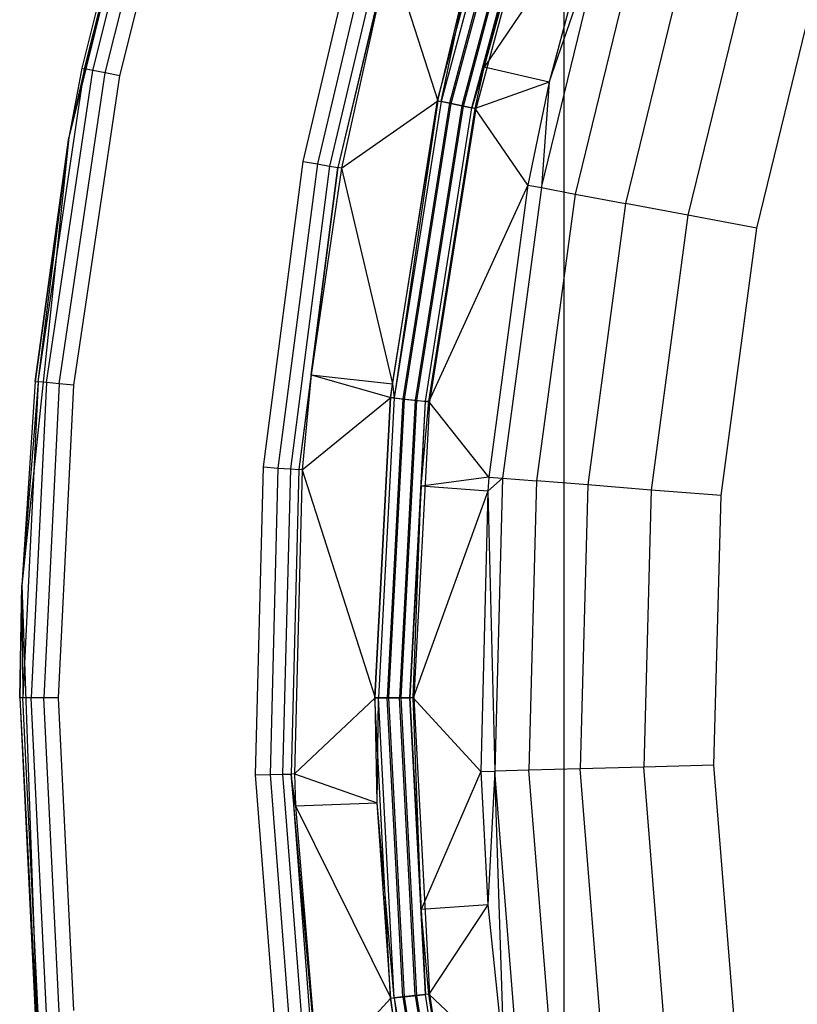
# Model space of a CAD drawing. Extents: x 0.04 to 8.34, y -4.15 to 4.15.
# Tile 12 of 34: x 0.04 to 1.04, y -0.39 to 0.87. Entities that reach past the tile are written whole.
import ezdxf

# ---------------------------------------------------------------- set-up
doc = ezdxf.new("R2010")
doc.units = 0
doc.header["$LTSCALE"] = 2.54
doc.layers.get('0').update_dxf_attribs({"color": 13, "linetype": 'CONTINUOUS'})

# ---------------------------------------------------------------- blocks, each defined once
blk = doc.blocks.new('MONOO_STL')
at = {"color": 0}
for p, q in [((0.2445, 1.2824, 4.3853), (0.1044, 0.7206, 4.3853)), ((0.2445, 1.2824, 4.3853), (0.1044, 0.7206, 4.3853)), ((0.2201, 1.2047, 4.3353), (0.1044, 0.7206, 4.3853)), ((0.2201, 1.2047, 4.3353), (0.1044, 0.7206, 4.3853)), ((0.2201, 1.2047, 4.3353), (0.1211, 0.8096, 4.3353)), ((0.2201, 1.2047, 4.3353), (0.1211, 0.8096, 4.3353)), ((0.1248, 0.8089, 4.3162), (0.2237, 1.2036, 4.3162)), ((0.1248, 0.8089, 4.3162), (0.2237, 1.2036, 4.3162)), ((0.1355, 0.8068, 4.2999), (0.2341, 1.2004, 4.2999)), ((0.1355, 0.8068, 4.2999), (0.2341, 1.2004, 4.2999)), ((0.1514, 0.8036, 4.2891), (0.2496, 1.1957, 4.2891)), ((0.1514, 0.8036, 4.2891), (0.2496, 1.1957, 4.2891)), ((0.1701, 0.7999, 4.2853), (0.2679, 1.1902, 4.2853)), ((0.1701, 0.7999, 4.2853), (0.2679, 1.1902, 4.2853)), ((0.6783, 1.1415, 4.2853), (0.5782, 0.768, 4.2853)), ((0.6783, 1.1415, 4.2853), (0.5782, 0.768, 4.2853)), ((0.6834, 1.1398, 6.8559), (0.5834, 0.7669, 6.8559)), ((0.6834, 1.1398, 6.8559), (0.5834, 0.7669, 6.8559)), ((0.6938, 1.1364, 6.8714), (0.5942, 0.7646, 6.8714)), ((0.6938, 1.1364, 6.8714), (0.5942, 0.7646, 6.8714)), ((0.5964, 0.7641, 4.2889), (0.696, 1.1357, 4.2889)), ((0.5964, 0.7641, 4.2889), (0.696, 1.1357, 4.2889)), ((0.709, 1.1315, 6.8817), (0.6098, 0.7613, 6.8817)), ((0.709, 1.1315, 6.8817), (0.6098, 0.7613, 6.8817)), ((0.612, 0.7608, 4.2992), (0.7112, 1.1308, 4.2992)), ((0.612, 0.7608, 4.2992), (0.7112, 1.1308, 4.2992)), ((0.6227, 0.7585, 4.3147), (0.7216, 1.1274, 4.3147)), ((0.6227, 0.7585, 4.3147), (0.7216, 1.1274, 4.3147)), ((0.7258, 1.126, 4.3331), (0.6227, 0.7585, 4.3147)), ((0.7258, 1.126, 4.3331), (0.6227, 0.7585, 4.3147)), ((0.7267, 1.1257, 6.8853), (0.628, 0.7574, 6.8853)), ((0.7267, 1.1257, 6.8853), (0.628, 0.7574, 6.8853)), ((0.6388, 0.8108, 4.3331), (0.7258, 1.126, 4.3331)), ((0.6388, 0.8108, 4.3331), (0.7258, 1.126, 4.3331)), ((0.4058, 0.6898, 4.3853), (0.4968, 1.0754, 4.3853)), ((0.4058, 0.6898, 4.3853), (0.4968, 1.0754, 4.3853)), ((0.5147, 1.0702, 4.3889), (0.4242, 0.6865, 4.3889)), ((0.5147, 1.0702, 4.3889), (0.4242, 0.6865, 4.3889)), ((0.53, 1.0658, 4.3992), (0.4398, 0.6836, 4.3992)), ((0.53, 1.0658, 4.3992), (0.4398, 0.6836, 4.3992)), ((0.5406, 1.0627, 4.4147), (0.4506, 0.6817, 4.4147)), ((0.5406, 1.0627, 4.4147), (0.4506, 0.6817, 4.4147)), ((0.7414, -1.05, 6.8853), (0.7414, 1.05, 6.8853)), ((0.7414, -1.05, 8.2853), (0.7414, 1.05, 8.2853)), ((0.7414, -1.05, 6.8853), (0.7414, 1.05, 6.8853)), ((0.7414, -1.05, 8.2853), (0.7414, 1.05, 8.2853)), ((0.7847, 1.0272, 6.2984), (0.6388, 0.8108, 4.3331)), ((0.7847, 1.0272, 6.2984), (0.6388, 0.8108, 4.3331)), ((0.7847, 1.0272, 6.2984), (0.7224, 0.7918, 6.2984)), ((0.7847, 1.0272, 6.2984), (0.7224, 0.7918, 6.2984)), ((0.7123, 0.656, 6.3879), (0.8018, 1.0221, 6.3879)), ((0.7123, 0.656, 6.3879), (0.8018, 1.0221, 6.3879)), ((0.7224, 0.7918, 6.2984), (0.8018, 1.0221, 6.3879)), ((0.7224, 0.7918, 6.2984), (0.8018, 1.0221, 6.3879)), ((0.8438, 1.0094, 6.4679), (0.7555, 0.6478, 6.4679)), ((0.8438, 1.0094, 6.4679), (0.7555, 0.6478, 6.4679)), ((0.9069, 0.9904, 6.531), (0.8203, 0.6356, 6.531)), ((0.9069, 0.9904, 6.531), (0.8203, 0.6356, 6.531)), ((0.9853, 0.9667, 6.5714), (0.9007, 0.6205, 6.5714)), ((0.9853, 0.9667, 6.5714), (0.9007, 0.6205, 6.5714)), ((0.5169, 0.9606, 4.4331), (0.4506, 0.6817, 4.4147)), ((0.5169, 0.9606, 4.4331), (0.4506, 0.6817, 4.4147)), ((0.5169, 0.9606, 4.4331), (0.455, 0.6809, 4.4331)), ((0.5169, 0.9606, 4.4331), (0.455, 0.6809, 4.4331)), ((0.5169, 0.9606, 4.4331), (0.5791, 0.7678, 6.8375)), ((0.5169, 0.9606, 4.4331), (0.5791, 0.7678, 6.8375)), ((0.9894, 0.6037, 6.5853), (1.0717, 0.9407, 6.5853)), ((0.9894, 0.6037, 6.5853), (1.0717, 0.9407, 6.5853)), ((0.5791, 0.7678, 6.8375), (0.6185, 0.9341, 6.8375)), ((0.5791, 0.7678, 6.8375), (0.6185, 0.9341, 6.8375)), ((0.5834, 0.7669, 6.8559), (0.6185, 0.9341, 6.8375)), ((0.5834, 0.7669, 6.8559), (0.6185, 0.9341, 6.8375)), ((0.6388, 0.8108, 4.3331), (0.6227, 0.7585, 4.3147)), ((0.6388, 0.8108, 4.3331), (0.6227, 0.7585, 4.3147)), ((0.6271, 0.7576, 4.3331), (0.6388, 0.8108, 4.3331)), ((0.6271, 0.7576, 4.3331), (0.6388, 0.8108, 4.3331)), ((0.7224, 0.7918, 6.2984), (0.6388, 0.8108, 4.3331)), ((0.7224, 0.7918, 6.2984), (0.6388, 0.8108, 4.3331)), ((0.0651, 0.4064, 4.3162), (0.1248, 0.8089, 4.3162)), ((0.0651, 0.4064, 4.3162), (0.1248, 0.8089, 4.3162)), ((0.0759, 0.4053, 4.2999), (0.1355, 0.8068, 4.2999)), ((0.0759, 0.4053, 4.2999), (0.1355, 0.8068, 4.2999)), ((0.0921, 0.4037, 4.2891), (0.1514, 0.8036, 4.2891)), ((0.0921, 0.4037, 4.2891), (0.1514, 0.8036, 4.2891)), ((0.1211, 0.8096, 4.3353), (0.1044, 0.7206, 4.3853)), ((0.1211, 0.8096, 4.3353), (0.1044, 0.7206, 4.3353)), ((0.1211, 0.8096, 4.3353), (0.1044, 0.7206, 4.3853)), ((0.1211, 0.8096, 4.3353), (0.1044, 0.7206, 4.3353)), ((0.1248, 0.8089, 4.3162), (0.1044, 0.7206, 4.3353)), ((0.1248, 0.8089, 4.3162), (0.1044, 0.7206, 4.3353)), ((0.1111, 0.4019, 4.2853), (0.1701, 0.7999, 4.2853)), ((0.1111, 0.4019, 4.2853), (0.1701, 0.7999, 4.2853)), ((0.1211, 0.8096, 4.3353), (0.1248, 0.8089, 4.3162)), ((0.1211, 0.8096, 4.3353), (0.1248, 0.8089, 4.3162)), ((0.1355, 0.8068, 4.2999), (0.1248, 0.8089, 4.3162)), ((0.1355, 0.8068, 4.2999), (0.1248, 0.8089, 4.3162)), ((0.1514, 0.8036, 4.2891), (0.1355, 0.8068, 4.2999)), ((0.1514, 0.8036, 4.2891), (0.1355, 0.8068, 4.2999)), ((0.1701, 0.7999, 4.2853), (0.1514, 0.8036, 4.2891)), ((0.1701, 0.7999, 4.2853), (0.1514, 0.8036, 4.2891)), ((0.7224, 0.7918, 6.2984), (0.6271, 0.7576, 4.3331)), ((0.7224, 0.7918, 6.2984), (0.6271, 0.7576, 4.3331)), ((0.7224, 0.7918, 6.2984), (0.6948, 0.6593, 6.2984)), ((0.7224, 0.7918, 6.2984), (0.6948, 0.6593, 6.2984)), ((0.7224, 0.7918, 6.2984), (0.7123, 0.656, 6.3879)), ((0.7224, 0.7918, 6.2984), (0.7123, 0.656, 6.3879)), ((0.455, 0.6809, 4.4331), (0.5791, 0.7678, 6.8375)), ((0.455, 0.6809, 4.4331), (0.5791, 0.7678, 6.8375)), ((0.5782, 0.768, 4.2853), (0.5177, 0.3861, 4.2853)), ((0.5782, 0.768, 4.2853), (0.5177, 0.3861, 4.2853)), ((0.5206, 0.4039, 6.8375), (0.5791, 0.7678, 6.8375)), ((0.5206, 0.4039, 6.8375), (0.5791, 0.7678, 6.8375)), ((0.5791, 0.7678, 6.8375), (0.523, 0.3856, 6.8559)), ((0.5791, 0.7678, 6.8375), (0.523, 0.3856, 6.8559)), ((0.5834, 0.7669, 6.8559), (0.523, 0.3856, 6.8559)), ((0.5834, 0.7669, 6.8559), (0.523, 0.3856, 6.8559)), ((0.5942, 0.7646, 6.8714), (0.5339, 0.3844, 6.8714)), ((0.5942, 0.7646, 6.8714), (0.5339, 0.3844, 6.8714)), ((0.5362, 0.3842, 4.2889), (0.5964, 0.7641, 4.2889)), ((0.5362, 0.3842, 4.2889), (0.5964, 0.7641, 4.2889)), ((0.6098, 0.7613, 6.8817), (0.5498, 0.3827, 6.8817)), ((0.6098, 0.7613, 6.8817), (0.5498, 0.3827, 6.8817)), ((0.5521, 0.3825, 4.2992), (0.612, 0.7608, 4.2992)), ((0.5521, 0.3825, 4.2992), (0.612, 0.7608, 4.2992)), ((0.5782, 0.768, 4.2853), (0.5964, 0.7641, 4.2889)), ((0.5782, 0.768, 4.2853), (0.5964, 0.7641, 4.2889)), ((0.5791, 0.7678, 6.8375), (0.5834, 0.7669, 6.8559)), ((0.5791, 0.7678, 6.8375), (0.5834, 0.7669, 6.8559)), ((0.5942, 0.7646, 6.8714), (0.5834, 0.7669, 6.8559)), ((0.5942, 0.7646, 6.8714), (0.5834, 0.7669, 6.8559)), ((0.6098, 0.7613, 6.8817), (0.5942, 0.7646, 6.8714)), ((0.6098, 0.7613, 6.8817), (0.5942, 0.7646, 6.8714)), ((0.5964, 0.7641, 4.2889), (0.612, 0.7608, 4.2992)), ((0.5964, 0.7641, 4.2889), (0.612, 0.7608, 4.2992)), ((0.628, 0.7574, 6.8853), (0.6098, 0.7613, 6.8817)), ((0.628, 0.7574, 6.8853), (0.6098, 0.7613, 6.8817)), ((0.612, 0.7608, 4.2992), (0.6227, 0.7585, 4.3147)), ((0.612, 0.7608, 4.2992), (0.6227, 0.7585, 4.3147)), ((0.563, 0.3814, 4.3147), (0.6227, 0.7585, 4.3147)), ((0.563, 0.3814, 4.3147), (0.6227, 0.7585, 4.3147)), ((0.5674, 0.3809, 4.3331), (0.6271, 0.7576, 4.3331)), ((0.5674, 0.3809, 4.3331), (0.6271, 0.7576, 4.3331)), ((0.628, 0.7574, 6.8853), (0.5683, 0.3808, 6.8853)), ((0.628, 0.7574, 6.8853), (0.5683, 0.3808, 6.8853)), ((0.6271, 0.7576, 4.3331), (0.6227, 0.7585, 4.3147)), ((0.6271, 0.7576, 4.3331), (0.6227, 0.7585, 4.3147)), ((0.6948, 0.6593, 6.2984), (0.6271, 0.7576, 4.3331)), ((0.6948, 0.6593, 6.2984), (0.6271, 0.7576, 4.3331)), ((0.1044, 0.7206, 4.3853), (0.0439, 0.1448, 4.3853)), ((0.1044, 0.7206, 4.3853), (0.0439, 0.1448, 4.3853)), ((0.1044, 0.7206, 4.3353), (0.0613, 0.4068, 4.3353)), ((0.0613, 0.4068, 4.3353), (0.1044, 0.7206, 4.3853)), ((0.0613, 0.4068, 4.3353), (0.1044, 0.7206, 4.3853)), ((0.1044, 0.7206, 4.3353), (0.0613, 0.4068, 4.3353)), ((0.0651, 0.4064, 4.3162), (0.1044, 0.7206, 4.3353)), ((0.0651, 0.4064, 4.3162), (0.1044, 0.7206, 4.3353)), ((0.1044, 0.7206, 4.3353), (0.1044, 0.7206, 4.3853)), ((0.1044, 0.7206, 4.3353), (0.1044, 0.7206, 4.3853)), ((0.355, 0.297, 4.3853), (0.4058, 0.6898, 4.3853)), ((0.355, 0.297, 4.3853), (0.4058, 0.6898, 4.3853)), ((0.4242, 0.6865, 4.3889), (0.3735, 0.2955, 4.3889)), ((0.4242, 0.6865, 4.3889), (0.3735, 0.2955, 4.3889)), ((0.4398, 0.6836, 4.3992), (0.3894, 0.2943, 4.3992)), ((0.4398, 0.6836, 4.3992), (0.3894, 0.2943, 4.3992)), ((0.4058, 0.6898, 4.3853), (0.4242, 0.6865, 4.3889)), ((0.4058, 0.6898, 4.3853), (0.4242, 0.6865, 4.3889)), ((0.4242, 0.6865, 4.3889), (0.4398, 0.6836, 4.3992)), ((0.4242, 0.6865, 4.3889), (0.4398, 0.6836, 4.3992)), ((0.4398, 0.6836, 4.3992), (0.4506, 0.6817, 4.4147)), ((0.4398, 0.6836, 4.3992), (0.4506, 0.6817, 4.4147)), ((0.4506, 0.6817, 4.4147), (0.4004, 0.2934, 4.4147)), ((0.4506, 0.6817, 4.4147), (0.4004, 0.2934, 4.4147)), ((0.4162, 0.4154, 4.4331), (0.4506, 0.6817, 4.4147)), ((0.4162, 0.4154, 4.4331), (0.4506, 0.6817, 4.4147)), ((0.455, 0.6809, 4.4331), (0.4162, 0.4154, 4.4331)), ((0.455, 0.6809, 4.4331), (0.4162, 0.4154, 4.4331)), ((0.455, 0.6809, 4.4331), (0.4506, 0.6817, 4.4147)), ((0.455, 0.6809, 4.4331), (0.4506, 0.6817, 4.4147)), ((0.455, 0.6809, 4.4331), (0.5206, 0.4039, 6.8375)), ((0.455, 0.6809, 4.4331), (0.5206, 0.4039, 6.8375)), ((0.6948, 0.6593, 6.2984), (0.5674, 0.3809, 4.3331)), ((0.6948, 0.6593, 6.2984), (0.5674, 0.3809, 4.3331)), ((0.6948, 0.6593, 6.2984), (0.6446, 0.2839, 6.2984)), ((0.6948, 0.6593, 6.2984), (0.6446, 0.2839, 6.2984)), ((0.6948, 0.6593, 6.2984), (0.7123, 0.656, 6.3879)), ((0.6948, 0.6593, 6.2984), (0.7123, 0.656, 6.3879)), ((0.7123, 0.656, 6.3879), (0.6623, 0.2825, 6.3879)), ((0.7123, 0.656, 6.3879), (0.6623, 0.2825, 6.3879)), ((0.7555, 0.6478, 6.4679), (0.7061, 0.279, 6.4679)), ((0.7555, 0.6478, 6.4679), (0.7061, 0.279, 6.4679)), ((0.7123, 0.656, 6.3879), (0.7555, 0.6478, 6.4679)), ((0.7123, 0.656, 6.3879), (0.7555, 0.6478, 6.4679)), ((0.7555, 0.6478, 6.4679), (0.8203, 0.6356, 6.531)), ((0.7555, 0.6478, 6.4679), (0.8203, 0.6356, 6.531)), ((0.8203, 0.6356, 6.531), (0.7718, 0.2737, 6.531)), ((0.8203, 0.6356, 6.531), (0.7718, 0.2737, 6.531)), ((0.9007, 0.6205, 6.5714), (0.8203, 0.6356, 6.531)), ((0.9007, 0.6205, 6.5714), (0.8203, 0.6356, 6.531)), ((0.9007, 0.6205, 6.5714), (0.8534, 0.2672, 6.5714)), ((0.9007, 0.6205, 6.5714), (0.8534, 0.2672, 6.5714)), ((0.9894, 0.6037, 6.5853), (0.9007, 0.6205, 6.5714)), ((0.9894, 0.6037, 6.5853), (0.9007, 0.6205, 6.5714)), ((0.9433, 0.26, 6.5853), (0.9894, 0.6037, 6.5853)), ((0.9433, 0.26, 6.5853), (0.9894, 0.6037, 6.5853)), ((0.0613, 0.4068, 4.3353), (0.0439, 0.1448, 4.3853)), ((0.0613, 0.4068, 4.3353), (0.0439, 0.1448, 4.3353)), ((0.0613, 0.4068, 4.3353), (0.0439, 0.1448, 4.3853)), ((0.0613, 0.4068, 4.3353), (0.0439, 0.1448, 4.3353)), ((0.0651, 0.4064, 4.3162), (0.0439, 0.1448, 4.3353)), ((0.0651, 0.4064, 4.3162), (0.0439, 0.1448, 4.3353)), ((0.0651, 0.4064, 4.3162), (0.0452, 0, 4.3162)), ((0.0651, 0.4064, 4.3162), (0.0452, 0, 4.3162)), ((0.0759, 0.4053, 4.2999), (0.056, 0, 4.2999)), ((0.0759, 0.4053, 4.2999), (0.056, 0, 4.2999)), ((0.0613, 0.4068, 4.3353), (0.0651, 0.4064, 4.3162)), ((0.0613, 0.4068, 4.3353), (0.0651, 0.4064, 4.3162)), ((0.0759, 0.4053, 4.2999), (0.0651, 0.4064, 4.3162)), ((0.0759, 0.4053, 4.2999), (0.0651, 0.4064, 4.3162)), ((0.0921, 0.4037, 4.2891), (0.0759, 0.4053, 4.2999)), ((0.0921, 0.4037, 4.2891), (0.0759, 0.4053, 4.2999)), ((0.4162, 0.4154, 4.4331), (0.4004, 0.2934, 4.4147)), ((0.4162, 0.4154, 4.4331), (0.4004, 0.2934, 4.4147)), ((0.4162, 0.4154, 4.4331), (0.4048, 0.2931, 4.4331)), ((0.4162, 0.4154, 4.4331), (0.4048, 0.2931, 4.4331)), ((0.4162, 0.4154, 4.4331), (0.5206, 0.4039, 6.8375)), ((0.4162, 0.4154, 4.4331), (0.5206, 0.4039, 6.8375)), ((0.4162, 0.4154, 4.4331), (0.5186, 0.386, 6.8375)), ((0.4162, 0.4154, 4.4331), (0.5186, 0.386, 6.8375)), ((0.0921, 0.4037, 4.2891), (0.0722, 0, 4.2891)), ((0.0921, 0.4037, 4.2891), (0.0722, 0, 4.2891)), ((0.0914, 0, 4.2853), (0.1111, 0.4019, 4.2853)), ((0.0914, 0, 4.2853), (0.1111, 0.4019, 4.2853)), ((0.1111, 0.4019, 4.2853), (0.0921, 0.4037, 4.2891)), ((0.1111, 0.4019, 4.2853), (0.0921, 0.4037, 4.2891)), ((0.5186, 0.386, 6.8375), (0.5206, 0.4039, 6.8375)), ((0.5186, 0.386, 6.8375), (0.5206, 0.4039, 6.8375)), ((0.5206, 0.4039, 6.8375), (0.523, 0.3856, 6.8559)), ((0.5206, 0.4039, 6.8375), (0.523, 0.3856, 6.8559)), ((0.4048, 0.2931, 4.4331), (0.5186, 0.386, 6.8375)), ((0.4048, 0.2931, 4.4331), (0.5186, 0.386, 6.8375)), ((0.5177, 0.3861, 4.2853), (0.4975, 0, 4.2853)), ((0.5177, 0.3861, 4.2853), (0.4975, 0, 4.2853)), ((0.4984, 0, 6.8375), (0.5186, 0.386, 6.8375)), ((0.4984, 0, 6.8375), (0.5186, 0.386, 6.8375)), ((0.523, 0.3856, 6.8559), (0.5028, 0, 6.8559)), ((0.523, 0.3856, 6.8559), (0.5028, 0, 6.8559)), ((0.5339, 0.3844, 6.8714), (0.5138, 0, 6.8714)), ((0.5339, 0.3844, 6.8714), (0.5138, 0, 6.8714)), ((0.5161, 0, 4.2889), (0.5362, 0.3842, 4.2889)), ((0.5161, 0, 4.2889), (0.5362, 0.3842, 4.2889)), ((0.5177, 0.3861, 4.2853), (0.5362, 0.3842, 4.2889)), ((0.5177, 0.3861, 4.2853), (0.5362, 0.3842, 4.2889)), ((0.523, 0.3856, 6.8559), (0.5186, 0.386, 6.8375)), ((0.523, 0.3856, 6.8559), (0.5186, 0.386, 6.8375)), ((0.523, 0.3856, 6.8559), (0.5339, 0.3844, 6.8714)), ((0.523, 0.3856, 6.8559), (0.5339, 0.3844, 6.8714)), ((0.5498, 0.3827, 6.8817), (0.5297, 0, 6.8817)), ((0.5498, 0.3827, 6.8817), (0.5297, 0, 6.8817)), ((0.5321, 0, 4.2992), (0.5521, 0.3825, 4.2992)), ((0.5321, 0, 4.2992), (0.5521, 0.3825, 4.2992)), ((0.5339, 0.3844, 6.8714), (0.5498, 0.3827, 6.8817)), ((0.5339, 0.3844, 6.8714), (0.5498, 0.3827, 6.8817)), ((0.5362, 0.3842, 4.2889), (0.5521, 0.3825, 4.2992)), ((0.5362, 0.3842, 4.2889), (0.5521, 0.3825, 4.2992)), ((0.543, 0, 4.3147), (0.563, 0.3814, 4.3147)), ((0.543, 0, 4.3147), (0.563, 0.3814, 4.3147)), ((0.5683, 0.3808, 6.8853), (0.5484, 0, 6.8853)), ((0.5683, 0.3808, 6.8853), (0.5484, 0, 6.8853)), ((0.5498, 0.3827, 6.8817), (0.5683, 0.3808, 6.8853)), ((0.5498, 0.3827, 6.8817), (0.5683, 0.3808, 6.8853)), ((0.5521, 0.3825, 4.2992), (0.563, 0.3814, 4.3147)), ((0.5521, 0.3825, 4.2992), (0.563, 0.3814, 4.3147)), ((0.5576, 0.2723, 4.3331), (0.563, 0.3814, 4.3147)), ((0.5576, 0.2723, 4.3331), (0.563, 0.3814, 4.3147)), ((0.5576, 0.2723, 4.3331), (0.5674, 0.3809, 4.3331)), ((0.5576, 0.2723, 4.3331), (0.5674, 0.3809, 4.3331)), ((0.5674, 0.3809, 4.3331), (0.563, 0.3814, 4.3147)), ((0.5674, 0.3809, 4.3331), (0.563, 0.3814, 4.3147)), ((0.6446, 0.2839, 6.2984), (0.5674, 0.3809, 4.3331)), ((0.6446, 0.2839, 6.2984), (0.5674, 0.3809, 4.3331)), ((0.3448, -0.0991, 4.3853), (0.355, 0.297, 4.3853)), ((0.3448, -0.0991, 4.3853), (0.355, 0.297, 4.3853)), ((0.355, 0.297, 4.3853), (0.3735, 0.2955, 4.3889)), ((0.355, 0.297, 4.3853), (0.3735, 0.2955, 4.3889)), ((0.3735, 0.2955, 4.3889), (0.3634, -0.0986, 4.3889)), ((0.3735, 0.2955, 4.3889), (0.3634, -0.0986, 4.3889)), ((0.3735, 0.2955, 4.3889), (0.3894, 0.2943, 4.3992)), ((0.3735, 0.2955, 4.3889), (0.3894, 0.2943, 4.3992)), ((0.3894, 0.2943, 4.3992), (0.3793, -0.0982, 4.3992)), ((0.3894, 0.2943, 4.3992), (0.3793, -0.0982, 4.3992)), ((0.3894, 0.2943, 4.3992), (0.4004, 0.2934, 4.4147)), ((0.3894, 0.2943, 4.3992), (0.4004, 0.2934, 4.4147)), ((0.4004, 0.2934, 4.4147), (0.3903, -0.0979, 4.4147)), ((0.4004, 0.2934, 4.4147), (0.3903, -0.0979, 4.4147)), ((0.4048, 0.2931, 4.4331), (0.3947, -0.0978, 4.4331)), ((0.4048, 0.2931, 4.4331), (0.3947, -0.0978, 4.4331)), ((0.4048, 0.2931, 4.4331), (0.4004, 0.2934, 4.4147)), ((0.4048, 0.2931, 4.4331), (0.4004, 0.2934, 4.4147)), ((0.4048, 0.2931, 4.4331), (0.4984, 0, 6.8375)), ((0.4048, 0.2931, 4.4331), (0.4984, 0, 6.8375)), ((0.6446, 0.2839, 6.2984), (0.5576, 0.2723, 4.3331)), ((0.6446, 0.2839, 6.2984), (0.5576, 0.2723, 4.3331)), ((0.6446, 0.2839, 6.2984), (0.6432, 0.2659, 6.2984)), ((0.6446, 0.2839, 6.2984), (0.6432, 0.2659, 6.2984)), ((0.6623, 0.2825, 6.3879), (0.6432, 0.2659, 6.2984)), ((0.6623, 0.2825, 6.3879), (0.6432, 0.2659, 6.2984)), ((0.6446, 0.2839, 6.2984), (0.6623, 0.2825, 6.3879)), ((0.6446, 0.2839, 6.2984), (0.6623, 0.2825, 6.3879)), ((0.6623, 0.2825, 6.3879), (0.6523, -0.0942, 6.3879)), ((0.6623, 0.2825, 6.3879), (0.6523, -0.0942, 6.3879)), ((0.6623, 0.2825, 6.3879), (0.7061, 0.279, 6.4679)), ((0.6623, 0.2825, 6.3879), (0.7061, 0.279, 6.4679)), ((0.7061, 0.279, 6.4679), (0.6962, -0.0931, 6.4679)), ((0.7061, 0.279, 6.4679), (0.6962, -0.0931, 6.4679)), ((0.7718, 0.2737, 6.531), (0.7061, 0.279, 6.4679)), ((0.7718, 0.2737, 6.531), (0.7061, 0.279, 6.4679)), ((0.5576, 0.2723, 4.3331), (0.543, 0, 4.3147)), ((0.5576, 0.2723, 4.3331), (0.543, 0, 4.3147)), ((0.5474, 0, 4.3331), (0.5576, 0.2723, 4.3331)), ((0.5474, 0, 4.3331), (0.5576, 0.2723, 4.3331)), ((0.6432, 0.2659, 6.2984), (0.5474, 0, 4.3331)), ((0.6432, 0.2659, 6.2984), (0.5474, 0, 4.3331)), ((0.6432, 0.2659, 6.2984), (0.5576, 0.2723, 4.3331)), ((0.6432, 0.2659, 6.2984), (0.5576, 0.2723, 4.3331)), ((0.6432, 0.2659, 6.2984), (0.6345, -0.0947, 6.2984)), ((0.6432, 0.2659, 6.2984), (0.6345, -0.0947, 6.2984)), ((0.6432, 0.2659, 6.2984), (0.6523, -0.0942, 6.3879)), ((0.6432, 0.2659, 6.2984), (0.6523, -0.0942, 6.3879)), ((0.7718, 0.2737, 6.531), (0.7621, -0.0913, 6.531)), ((0.7718, 0.2737, 6.531), (0.7621, -0.0913, 6.531)), ((0.8534, 0.2672, 6.5714), (0.7718, 0.2737, 6.531)), ((0.8534, 0.2672, 6.5714), (0.7718, 0.2737, 6.531)), ((0.8534, 0.2672, 6.5714), (0.8439, -0.0891, 6.5714)), ((0.8534, 0.2672, 6.5714), (0.8439, -0.0891, 6.5714)), ((0.9433, 0.26, 6.5853), (0.8534, 0.2672, 6.5714)), ((0.9433, 0.26, 6.5853), (0.8534, 0.2672, 6.5714)), ((0.9341, -0.0867, 6.5853), (0.9433, 0.26, 6.5853)), ((0.9341, -0.0867, 6.5853), (0.9433, 0.26, 6.5853)), ((0.0439, 0.1448, 4.3353), (0.0414, 0, 4.3353)), ((0.0414, 0, 4.3353), (0.0439, 0.1448, 4.3853)), ((0.0414, 0, 4.3353), (0.0439, 0.1448, 4.3853)), ((0.0439, 0.1448, 4.3353), (0.0414, 0, 4.3353)), ((0.0439, 0.1448, 4.3853), (0.0641, -0.4338, 4.3853)), ((0.0439, 0.1448, 4.3353), (0.0439, 0.1448, 4.3853)), ((0.0439, 0.1448, 4.3353), (0.0439, 0.1448, 4.3853)), ((0.0439, 0.1448, 4.3853), (0.0641, -0.4338, 4.3853)), ((0.0439, 0.1448, 4.3353), (0.0452, 0, 4.3162)), ((0.0439, 0.1448, 4.3353), (0.0452, 0, 4.3162)), ((0.0414, 0, 4.3353), (0.0641, -0.4338, 4.3853)), ((0.0414, 0, 4.3353), (0.0641, -0.4338, 4.3853)), ((0.0414, 0, 4.3353), (0.0613, -0.4068, 4.3353)), ((0.0452, 0, 4.3162), (0.0414, 0, 4.3353)), ((0.0414, 0, 4.3353), (0.0613, -0.4068, 4.3353)), ((0.0452, 0, 4.3162), (0.0414, 0, 4.3353)), ((0.056, 0, 4.2999), (0.0452, 0, 4.3162)), ((0.0651, -0.4064, 4.3162), (0.0452, 0, 4.3162)), ((0.056, 0, 4.2999), (0.0452, 0, 4.3162)), ((0.0651, -0.4064, 4.3162), (0.0452, 0, 4.3162)), ((0.0722, 0, 4.2891), (0.056, 0, 4.2999)), ((0.0759, -0.4053, 4.2999), (0.056, 0, 4.2999)), ((0.0722, 0, 4.2891), (0.056, 0, 4.2999)), ((0.0759, -0.4053, 4.2999), (0.056, 0, 4.2999)), ((0.0914, 0, 4.2853), (0.0722, 0, 4.2891)), ((0.0921, -0.4037, 4.2891), (0.0722, 0, 4.2891)), ((0.0914, 0, 4.2853), (0.0722, 0, 4.2891)), ((0.0921, -0.4037, 4.2891), (0.0722, 0, 4.2891)), ((0.1111, -0.4019, 4.2853), (0.0914, 0, 4.2853)), ((0.1111, -0.4019, 4.2853), (0.0914, 0, 4.2853)), ((0.3947, -0.0978, 4.4331), (0.4984, 0, 6.8375)), ((0.3947, -0.0978, 4.4331), (0.4984, 0, 6.8375)), ((0.4975, 0, 4.2853), (0.5177, -0.3861, 4.2853)), ((0.4975, 0, 4.2853), (0.5177, -0.3861, 4.2853)), ((0.4975, 0, 4.2853), (0.5161, 0, 4.2889)), ((0.4975, 0, 4.2853), (0.5161, 0, 4.2889)), ((0.5009, -0.1349, 6.8375), (0.4984, 0, 6.8375)), ((0.5009, -0.1349, 6.8375), (0.4984, 0, 6.8375)), ((0.5028, 0, 6.8559), (0.4984, 0, 6.8375)), ((0.5028, 0, 6.8559), (0.4984, 0, 6.8375)), ((0.5009, -0.1349, 6.8375), (0.5028, 0, 6.8559)), ((0.5009, -0.1349, 6.8375), (0.5028, 0, 6.8559)), ((0.523, -0.3856, 6.8559), (0.5028, 0, 6.8559)), ((0.523, -0.3856, 6.8559), (0.5028, 0, 6.8559)), ((0.5138, 0, 6.8714), (0.5028, 0, 6.8559)), ((0.5138, 0, 6.8714), (0.5028, 0, 6.8559)), ((0.5339, -0.3844, 6.8714), (0.5138, 0, 6.8714)), ((0.5339, -0.3844, 6.8714), (0.5138, 0, 6.8714)), ((0.5297, 0, 6.8817), (0.5138, 0, 6.8714)), ((0.5297, 0, 6.8817), (0.5138, 0, 6.8714)), ((0.5362, -0.3842, 4.2889), (0.5161, 0, 4.2889)), ((0.5161, 0, 4.2889), (0.5321, 0, 4.2992)), ((0.5161, 0, 4.2889), (0.5321, 0, 4.2992)), ((0.5362, -0.3842, 4.2889), (0.5161, 0, 4.2889)), ((0.5498, -0.3827, 6.8817), (0.5297, 0, 6.8817)), ((0.5498, -0.3827, 6.8817), (0.5297, 0, 6.8817)), ((0.5484, 0, 6.8853), (0.5297, 0, 6.8817)), ((0.5484, 0, 6.8853), (0.5297, 0, 6.8817)), ((0.5521, -0.3825, 4.2992), (0.5321, 0, 4.2992)), ((0.5321, 0, 4.2992), (0.543, 0, 4.3147)), ((0.5321, 0, 4.2992), (0.543, 0, 4.3147)), ((0.5521, -0.3825, 4.2992), (0.5321, 0, 4.2992)), ((0.563, -0.3814, 4.3147), (0.543, 0, 4.3147)), ((0.543, 0, 4.3147), (0.5576, -0.2723, 4.3331)), ((0.5474, 0, 4.3331), (0.543, 0, 4.3147)), ((0.5474, 0, 4.3331), (0.543, 0, 4.3147)), ((0.543, 0, 4.3147), (0.5576, -0.2723, 4.3331)), ((0.563, -0.3814, 4.3147), (0.543, 0, 4.3147)), ((0.6345, -0.0947, 6.2984), (0.5474, 0, 4.3331)), ((0.6345, -0.0947, 6.2984), (0.5474, 0, 4.3331)), ((0.5576, -0.2723, 4.3331), (0.5474, 0, 4.3331)), ((0.5576, -0.2723, 4.3331), (0.5474, 0, 4.3331)), ((0.5484, 0, 6.8853), (0.5683, -0.3808, 6.8853)), ((0.5484, 0, 6.8853), (0.5683, -0.3808, 6.8853)), ((0.9341, -0.0867, 6.5853), (0.8439, -0.0891, 6.5714)), ((0.9341, -0.0867, 6.5853), (0.8439, -0.0891, 6.5714)), ((0.9618, -0.4325, 6.5853), (0.9341, -0.0867, 6.5853)), ((0.9618, -0.4325, 6.5853), (0.9341, -0.0867, 6.5853)), ((0.3448, -0.0991, 4.3853), (0.3634, -0.0986, 4.3889)), ((0.3448, -0.0991, 4.3853), (0.3634, -0.0986, 4.3889)), ((0.3753, -0.4941, 4.3853), (0.3448, -0.0991, 4.3853)), ((0.3753, -0.4941, 4.3853), (0.3448, -0.0991, 4.3853)), ((0.3634, -0.0986, 4.3889), (0.3793, -0.0982, 4.3992)), ((0.3634, -0.0986, 4.3889), (0.3793, -0.0982, 4.3992)), ((0.3634, -0.0986, 4.3889), (0.3938, -0.4917, 4.3889)), ((0.3634, -0.0986, 4.3889), (0.3938, -0.4917, 4.3889)), ((0.3793, -0.0982, 4.3992), (0.3903, -0.0979, 4.4147)), ((0.3793, -0.0982, 4.3992), (0.3903, -0.0979, 4.4147)), ((0.3793, -0.0982, 4.3992), (0.4096, -0.4896, 4.3992)), ((0.3793, -0.0982, 4.3992), (0.4096, -0.4896, 4.3992)), ((0.3947, -0.0978, 4.4331), (0.3903, -0.0979, 4.4147)), ((0.3947, -0.0978, 4.4331), (0.3903, -0.0979, 4.4147)), ((0.4249, -0.4876, 4.4331), (0.3903, -0.0979, 4.4147)), ((0.3903, -0.0979, 4.4147), (0.4205, -0.4882, 4.4147)), ((0.396, -0.1387, 4.4331), (0.3903, -0.0979, 4.4147)), ((0.4249, -0.4876, 4.4331), (0.3903, -0.0979, 4.4147)), ((0.396, -0.1387, 4.4331), (0.3903, -0.0979, 4.4147)), ((0.3903, -0.0979, 4.4147), (0.4205, -0.4882, 4.4147)), ((0.3947, -0.0978, 4.4331), (0.5009, -0.1349, 6.8375)), ((0.3947, -0.0978, 4.4331), (0.5009, -0.1349, 6.8375)), ((0.3947, -0.0978, 4.4331), (0.396, -0.1387, 4.4331)), ((0.3947, -0.0978, 4.4331), (0.396, -0.1387, 4.4331)), ((0.6345, -0.0947, 6.2984), (0.5576, -0.2723, 4.3331)), ((0.6345, -0.0947, 6.2984), (0.5576, -0.2723, 4.3331)), ((0.6345, -0.0947, 6.2984), (0.6523, -0.0942, 6.3879)), ((0.6345, -0.0947, 6.2984), (0.6523, -0.0942, 6.3879)), ((0.6345, -0.0947, 6.2984), (0.6432, -0.2659, 6.2984)), ((0.6345, -0.0947, 6.2984), (0.6432, -0.2659, 6.2984)), ((0.6523, -0.0942, 6.3879), (0.6432, -0.2659, 6.2984)), ((0.6523, -0.0942, 6.3879), (0.6432, -0.2659, 6.2984)), ((0.6962, -0.0931, 6.4679), (0.6523, -0.0942, 6.3879)), ((0.6962, -0.0931, 6.4679), (0.6523, -0.0942, 6.3879)), ((0.6824, -0.4699, 6.3879), (0.6523, -0.0942, 6.3879)), ((0.6824, -0.4699, 6.3879), (0.6523, -0.0942, 6.3879)), ((0.6647, -0.4723, 6.2984), (0.6523, -0.0942, 6.3879)), ((0.6647, -0.4723, 6.2984), (0.6523, -0.0942, 6.3879)), ((0.7621, -0.0913, 6.531), (0.6962, -0.0931, 6.4679)), ((0.7621, -0.0913, 6.531), (0.6962, -0.0931, 6.4679)), ((0.7259, -0.4641, 6.4679), (0.6962, -0.0931, 6.4679)), ((0.7259, -0.4641, 6.4679), (0.6962, -0.0931, 6.4679)), ((0.8439, -0.0891, 6.5714), (0.7621, -0.0913, 6.531)), ((0.8439, -0.0891, 6.5714), (0.7621, -0.0913, 6.531)), ((0.7912, -0.4553, 6.531), (0.7621, -0.0913, 6.531)), ((0.7912, -0.4553, 6.531), (0.7621, -0.0913, 6.531)), ((0.8724, -0.4444, 6.5714), (0.8439, -0.0891, 6.5714)), ((0.8724, -0.4444, 6.5714), (0.8439, -0.0891, 6.5714)), ((0.396, -0.1387, 4.4331), (0.5009, -0.1349, 6.8375)), ((0.396, -0.1387, 4.4331), (0.5009, -0.1349, 6.8375)), ((0.396, -0.1387, 4.4331), (0.5186, -0.386, 6.8375)), ((0.396, -0.1387, 4.4331), (0.5186, -0.386, 6.8375)), ((0.396, -0.1387, 4.4331), (0.4249, -0.4876, 4.4331)), ((0.396, -0.1387, 4.4331), (0.4249, -0.4876, 4.4331)), ((0.5186, -0.386, 6.8375), (0.5009, -0.1349, 6.8375)), ((0.5186, -0.386, 6.8375), (0.5009, -0.1349, 6.8375)), ((0.523, -0.3856, 6.8559), (0.5009, -0.1349, 6.8375)), ((0.523, -0.3856, 6.8559), (0.5009, -0.1349, 6.8375)), ((0.6432, -0.2659, 6.2984), (0.5576, -0.2723, 4.3331)), ((0.6432, -0.2659, 6.2984), (0.5576, -0.2723, 4.3331)), ((0.5674, -0.3809, 4.3331), (0.5576, -0.2723, 4.3331)), ((0.5576, -0.2723, 4.3331), (0.563, -0.3814, 4.3147)), ((0.5674, -0.3809, 4.3331), (0.5576, -0.2723, 4.3331)), ((0.5576, -0.2723, 4.3331), (0.563, -0.3814, 4.3147)), ((0.6432, -0.2659, 6.2984), (0.5674, -0.3809, 4.3331)), ((0.6432, -0.2659, 6.2984), (0.5674, -0.3809, 4.3331)), ((0.6432, -0.2659, 6.2984), (0.6647, -0.4723, 6.2984)), ((0.6432, -0.2659, 6.2984), (0.6647, -0.4723, 6.2984)), ((0.4249, -0.4876, 4.4331), (0.5186, -0.386, 6.8375)), ((0.4249, -0.4876, 4.4331), (0.5186, -0.386, 6.8375)), ((0.5177, -0.3861, 4.2853), (0.5362, -0.3842, 4.2889)), ((0.5177, -0.3861, 4.2853), (0.5362, -0.3842, 4.2889)), ((0.5177, -0.3861, 4.2853), (0.5782, -0.768, 4.2853)), ((0.5177, -0.3861, 4.2853), (0.5782, -0.768, 4.2853)), ((0.5186, -0.386, 6.8375), (0.523, -0.3856, 6.8559)), ((0.5186, -0.386, 6.8375), (0.523, -0.3856, 6.8559)), ((0.5598, -0.6708, 6.8375), (0.5186, -0.386, 6.8375)), ((0.5598, -0.6708, 6.8375), (0.5186, -0.386, 6.8375)), ((0.5339, -0.3844, 6.8714), (0.523, -0.3856, 6.8559)), ((0.5339, -0.3844, 6.8714), (0.523, -0.3856, 6.8559)), ((0.523, -0.3856, 6.8559), (0.5834, -0.7669, 6.8559)), ((0.523, -0.3856, 6.8559), (0.5834, -0.7669, 6.8559)), ((0.523, -0.3856, 6.8559), (0.5598, -0.6708, 6.8375)), ((0.523, -0.3856, 6.8559), (0.5598, -0.6708, 6.8375)), ((0.5498, -0.3827, 6.8817), (0.5339, -0.3844, 6.8714)), ((0.5498, -0.3827, 6.8817), (0.5339, -0.3844, 6.8714)), ((0.5339, -0.3844, 6.8714), (0.5942, -0.7646, 6.8714)), ((0.5339, -0.3844, 6.8714), (0.5942, -0.7646, 6.8714)), ((0.5362, -0.3842, 4.2889), (0.5521, -0.3825, 4.2992)), ((0.5362, -0.3842, 4.2889), (0.5521, -0.3825, 4.2992)), ((0.5964, -0.7641, 4.2889), (0.5362, -0.3842, 4.2889)), ((0.5964, -0.7641, 4.2889), (0.5362, -0.3842, 4.2889)), ((0.5683, -0.3808, 6.8853), (0.5498, -0.3827, 6.8817)), ((0.5683, -0.3808, 6.8853), (0.5498, -0.3827, 6.8817)), ((0.5498, -0.3827, 6.8817), (0.6098, -0.7613, 6.8817)), ((0.5498, -0.3827, 6.8817), (0.6098, -0.7613, 6.8817)), ((0.5521, -0.3825, 4.2992), (0.563, -0.3814, 4.3147)), ((0.5521, -0.3825, 4.2992), (0.563, -0.3814, 4.3147)), ((0.612, -0.7608, 4.2992), (0.5521, -0.3825, 4.2992)), ((0.612, -0.7608, 4.2992), (0.5521, -0.3825, 4.2992)), ((0.5674, -0.3809, 4.3331), (0.563, -0.3814, 4.3147)), ((0.5674, -0.3809, 4.3331), (0.563, -0.3814, 4.3147)), ((0.6227, -0.7585, 4.3147), (0.563, -0.3814, 4.3147)), ((0.6227, -0.7585, 4.3147), (0.563, -0.3814, 4.3147)), ((0.6647, -0.4723, 6.2984), (0.5674, -0.3809, 4.3331)), ((0.6647, -0.4723, 6.2984), (0.5674, -0.3809, 4.3331)), ((0.6271, -0.7576, 4.3331), (0.5674, -0.3809, 4.3331)), ((0.6271, -0.7576, 4.3331), (0.5674, -0.3809, 4.3331)), ((0.5683, -0.3808, 6.8853), (0.628, -0.7574, 6.8853)), ((0.5683, -0.3808, 6.8853), (0.628, -0.7574, 6.8853))]:
    blk.add_line(p, q, dxfattribs=at)

msp = doc.modelspace()

# ---------------------------------------------------------------- block references
at = {"color": 0}
msp.add_blockref('MONOO_STL', (0, 0), dxfattribs=at)

doc.saveas('drawing.dxf')
